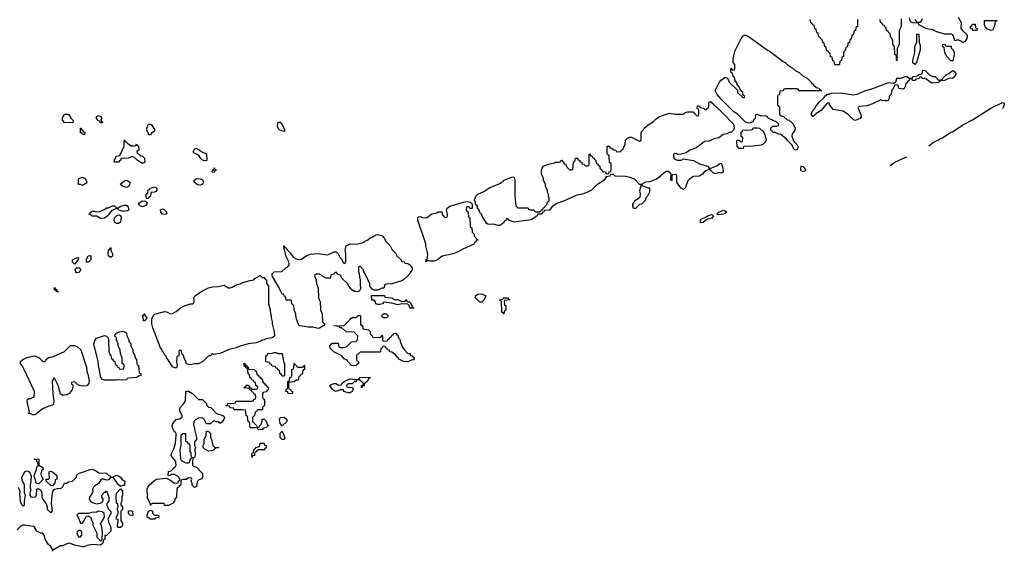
# Model space of a CAD drawing. Header units: inches. Extents: x 2397558 to 2568646, y 256209 to 449595.
# Tile 17 of 85: x 2483420 to 2493286, y 279108 to 284439. Entities that reach past the tile are written whole.
import ezdxf

# ---------------------------------------------------------------- set-up
doc = ezdxf.new("R2010")
doc.units = ezdxf.units.IN
doc.header["$MEASUREMENT"] = 0
for name, color, linetype in [('C4287', 7, 'Continuous'), ('C4288', 7, 'Continuous'), ('C4298', 7, 'Continuous')]:
    doc.layers.add(name, color=color, linetype=linetype)

msp = doc.modelspace()

# ---------------------------------------------------------------- linework, layer by layer
at = {"layer": 'C4287', "color": 6}
for points in [[(2483404.7, 279750), (2483422, 279710), (2483418, 279682), (2483424, 279610), (2483438, 279578), (2483450, 279564.7), (2483455.3, 279564.7), (2483468.4, 279571.6), (2483469.2, 279610.8), (2483478, 279670), (2483468.4, 279691.6), (2483469.2, 279770), (2483443.2, 279823.2), (2483442.7, 279850), (2483470, 279904.7), (2483490, 279914.8), (2483511, 279910), (2483526, 279890), (2483534, 279870), (2483532, 279810), (2483524.7, 279770), (2483525.4, 279745.4), (2483531.3, 279730), (2483522, 279690), (2483522, 279670), (2483530, 279654), (2483567.3, 279652.7), (2483582, 279658), (2483587.3, 279672.7), (2483590, 279734), (2483610, 279734), (2483630, 279722), (2483640.7, 279690), (2483642.8, 279650), (2483650.6, 279630), (2483684.9, 279584.9), (2483695.3, 279555.3), (2483696, 279530), (2483730, 279494), (2483747.3, 279512.7), (2483737.2, 279590), (2483744, 279670), (2483753.2, 279706.8), (2483768, 279732), (2483810, 279742), (2483830, 279738), (2483848, 279750), (2483868.4, 279791.6), (2483890, 279792), (2483910, 279804.7), (2483950, 279812), (2483988, 279850), (2483988, 279870), (2484008, 279890), (2484126, 279930), (2484149.1, 279930.9), (2484190, 279911), (2484213.7, 279893.7), (2484249.3, 279890.7), (2484270, 279896), (2484290, 279890.8), (2484310, 279871), (2484324.7, 279864.7), (2484332.7, 279852.7), (2484350, 279852), (2484390, 279870.7), (2484410, 279866), (2484430, 279850.8), (2484447.7, 279827.7), (2484472, 279810), (2484470, 279768), (2484452.7, 279767.3), (2484430, 279758), (2484410, 279775.3), (2484362, 279842), (2484350, 279848.7), (2484330, 279848.7), (2484310, 279824), (2484290, 279822), (2484250, 279834), (2484230, 279817.2), (2484210.4, 279789.6), (2484170, 279762.7), (2484159.1, 279750), (2484150.6, 279730), (2484150.9, 279709.1), (2484144.7, 279690), (2484118.8, 279650), (2484114.8, 279630), (2484130, 279611), (2484150, 279598.8), (2484190, 279584.7), (2484230, 279591), (2484244, 279596), (2484254, 279606), (2484255.3, 279630), (2484244, 279650), (2484241.2, 279670), (2484270, 279701), (2484278, 279702), (2484290, 279714), (2484311.3, 279650), (2484311.3, 279610), (2484303.6, 279596.4), (2484292, 279588), (2484291.3, 279570), (2484310, 279531.3), (2484331.6, 279508.4), (2484331.6, 279488.4), (2484302, 279430), (2484311.3, 279390), (2484332, 279350), (2484331.6, 279311.6), (2484290, 279268), (2484274, 279266), (2484272, 279230), (2484258, 279222), (2484254, 279190), (2484230.7, 279169.3), (2484150, 279177.2), (2484094.4, 279165.6), (2484066.8, 279153.2), (2484050, 279152.7), (2483970, 279169.5), (2483930, 279186.6), (2483910, 279189.3), (2483850, 279162), (2483830, 279164), (2483766, 279126), (2483754, 279126), (2483750, 279108), (2483748, 279130), (2483725.2, 279165.2), (2483710, 279174), (2483697.2, 279190), (2483675.3, 279230), (2483668, 279252), (2483668, 279268), (2483648.7, 279288.7), (2483631.3, 279288.7), (2483590, 279309.6), (2483569.3, 279349.3), (2483558, 279358), (2483470, 279369.6), (2483450, 279369.4), (2483435.9, 279364.1), (2483395.5, 279324.5)], [(2483611.1, 280000), (2483612, 279972), (2483652, 279948), (2483654, 279930), (2483640.7, 279919.3), (2483630.7, 279890), (2483634.8, 279870), (2483654, 279830), (2483610, 279786), (2483588.4, 279788.4), (2483567.3, 279852.7), (2483566, 279870), (2483588.7, 279930), (2483590, 279954), (2483606, 279970), (2483602.3, 280000)], [(2485152.8, 280000), (2485152, 279972), (2485162, 279962), (2485190, 279950.8), (2485250.8, 279890), (2485252, 279850), (2485243.6, 279836.4), (2485215.3, 279824.7), (2485205.4, 279814.6), (2485198, 279802), (2485190, 279758), (2485170.9, 279749.1), (2485168, 279750), (2485148.7, 279770), (2485148, 279790), (2485138, 279810), (2485146, 279830), (2485142, 279842), (2485110, 279846), (2485091.6, 279828.4), (2485052.7, 279827.3), (2485038, 279822), (2485034, 279810), (2485034, 279770), (2485018, 279762), (2485014, 279750), (2484998, 279742), (2484994, 279730), (2484992, 279650), (2484974, 279630), (2484972, 279610), (2484950, 279588), (2484910, 279568), (2484870, 279568), (2484866, 279586), (2484770, 279588.7), (2484752, 279588), (2484738, 279582), (2484730, 279566), (2484727.3, 279587.3), (2484698, 279650), (2484702, 279670), (2484695.3, 279695.3), (2484696, 279730), (2484702, 279750), (2484716, 279770), (2484770, 279818), (2484791, 279831), (2484890, 279842), (2484925.4, 279825.4), (2484970, 279792), (2485006, 279794), (2485010, 279814), (2485022, 279818), (2485026, 279830), (2485000.2, 279860.2), (2484970, 279878), (2484942, 279878), (2484927.3, 279867.3), (2484910, 279866), (2484906, 279870), (2484909.2, 279910), (2484928.9, 279911.2), (2484940.4, 279919.6), (2484968, 279950), (2484982, 279958), (2484988.9, 279971.2), (2484985.3, 280000)], [(2485075, 280000), (2485090, 279994), (2485110, 279994), (2485122, 279998), (2485122.4, 280000)]]:
    msp.add_lwpolyline(points, dxfattribs=at)
for points in [[(2483750, 279766), (2483730, 279768), (2483686, 279810), (2483686, 279830), (2483707.3, 279832.7), (2483718, 279842), (2483714, 279890), (2483716.4, 279903.6), (2483729.3, 279910.7), (2483750, 279906), (2483792, 279868), (2483792, 279830), (2483774, 279826), (2483772, 279790)], [(2484410, 279348), (2484401.2, 279361.2), (2484399, 279370), (2484408, 279408), (2484406, 279426), (2484388.7, 279430), (2484388.9, 279451.2), (2484408, 279490), (2484408, 279510), (2484398, 279530), (2484408, 279550), (2484402, 279582), (2484388, 279590), (2484386, 279650), (2484388.7, 279690), (2484430, 279734), (2484451, 279711), (2484451, 279670), (2484442, 279650), (2484442, 279610), (2484432, 279590), (2484432.7, 279572.7), (2484451.3, 279550), (2484450, 279526), (2484434, 279510), (2484432, 279430), (2484432.7, 279412.7), (2484451, 279391), (2484451, 279370), (2484443.6, 279356.4), (2484430, 279348)], [(2484550, 279468), (2484526, 279470), (2484510, 279486), (2484510, 279512), (2484530, 279518), (2484550, 279511), (2484554, 279470)], [(2484770, 279429), (2484730, 279429.3), (2484698, 279450), (2484695.3, 279470), (2484710, 279512), (2484730, 279522), (2484750, 279512), (2484751.1, 279491.2), (2484770, 279472), (2484812, 279470), (2484812.7, 279447.3), (2484778, 279442)], [(2484210.7, 279509.3), (2484190, 279499), (2484142, 279498), (2484110, 279486), (2484010, 279488.7), (2483991.3, 279470), (2484006.8, 279446.8), (2484030, 279392), (2484050, 279392), (2484090, 279462), (2484110, 279464.7), (2484130, 279452), (2484152, 279390), (2484152, 279370), (2484192, 279290), (2484192, 279250), (2484230, 279214), (2484242, 279218), (2484247.3, 279232.7), (2484248, 279292), (2484242, 279350), (2484228.7, 279390), (2484239.5, 279400.5), (2484269.2, 279450), (2484265.2, 279490), (2484244.8, 279504.8)], [(2484030, 279318), (2484010, 279315.3), (2483996.9, 279303.1), (2483991.3, 279290), (2484010, 279252), (2484030, 279252), (2484042, 279270), (2484042, 279302)]]:
    msp.add_lwpolyline(points, close=True, dxfattribs=at)
at = {"layer": 'C4288', "color": 6}
for points in [[(2483950, 283406), (2483870, 283408.7), (2483848, 283430), (2483850, 283454), (2483870, 283492), (2483910, 283491), (2483931, 283451), (2483952, 283430), (2483954, 283410)], [(2484230, 283406), (2484222, 283422), (2484210, 283426), (2484189, 283449), (2484189, 283470), (2484210, 283478), (2484231, 283470), (2484242, 283450), (2484234, 283430), (2484238, 283418), (2484250, 283414), (2484250, 283406)], [(2484710, 283286), (2484707.3, 283307.3), (2484696.4, 283316.4), (2484693.2, 283350), (2484710, 283391.3), (2484730, 283391.3), (2484742.8, 283382.8), (2484774, 283330), (2484763.6, 283316.4), (2484739.6, 283300.4), (2484730, 283286)], [(2486070, 283318), (2486028, 283330), (2486009.1, 283349.1), (2486004, 283370), (2486010, 283411.3), (2486030, 283411.3), (2486050, 283384.7), (2486070.8, 283349.2), (2486076, 283324)], [(2484050, 283288), (2484042, 283302), (2484030, 283306), (2484027.3, 283352.7), (2484034, 283350), (2484038, 283338), (2484050, 283334), (2484054, 283314), (2484071.3, 283310), (2484070, 283288)], [(2484532.7, 283172.7), (2484567.3, 283172.7), (2484582, 283178), (2484590, 283194), (2484598, 283178), (2484610, 283174), (2484614, 283130), (2484598, 283122), (2484594, 283110), (2484598, 283098), (2484610, 283094), (2484630, 283074), (2484650, 283072), (2484670, 283052), (2484674, 283010), (2484670, 283006), (2484650, 282998), (2484598, 283030), (2484574.6, 283054.6), (2484550, 283068.7), (2484510, 283049.4), (2484434, 283046), (2484432, 283030), (2484418, 283022), (2484410, 283009), (2484366, 283010), (2484370, 283034), (2484388.7, 283070), (2484422, 283078), (2484468, 283170), (2484466, 283210), (2484470, 283234), (2484478, 283218), (2484494, 283210), (2484498, 283198), (2484510, 283194)], [(2485270, 283025.2), (2485250, 283029.5), (2485230, 283049.2), (2485216.2, 283076.2), (2485205.4, 283085.4), (2485163.2, 283103.2), (2485159, 283110), (2485170, 283141), (2485190.4, 283150.4), (2485250, 283111.3), (2485292.7, 283092.7), (2485294, 283030), (2485290, 283028.7)], [(2485370, 282908), (2485349.4, 282910), (2485350, 282932), (2485366, 282934), (2485370, 282952), (2485378, 282938), (2485392, 282932), (2485386, 282926), (2485374, 282926)], [(2484050, 282778), (2484030, 282786), (2484010, 282786), (2484008.7, 282830), (2484013.6, 282846.4), (2484050, 282860.7), (2484070, 282851.3), (2484086.8, 282830), (2484090.8, 282810), (2484082.8, 282797.2), (2484070, 282788.7)], [(2484490, 282758), (2484470, 282762), (2484449.1, 282769.1), (2484426, 282790), (2484470, 282824.7), (2484494, 282830), (2484522, 282810), (2484522, 282790), (2484510, 282768)], [(2485230, 282780.9), (2485202.5, 282782.5), (2485168.7, 282810), (2485169.1, 282830.9), (2485193.2, 282846.8), (2485230, 282844), (2485250, 282834), (2485262.8, 282810), (2485250, 282789.5)], [(2484690, 282646), (2484686, 282670), (2484686, 282690), (2484702, 282698), (2484707.3, 282732.7), (2484722, 282738), (2484726, 282750), (2484750, 282758), (2484770, 282762), (2484794, 282750), (2484794, 282730), (2484783.6, 282716.4), (2484770.9, 282709.1), (2484734, 282706), (2484731.1, 282668.8), (2484718, 282662), (2484710, 282646)], [(2484456.4, 282516.4), (2484427.3, 282527.3), (2484410, 282528), (2484402, 282542), (2484390, 282546), (2484338, 282522), (2484311.3, 282490), (2484304.7, 282475.3), (2484270, 282448), (2484230, 282446), (2484190, 282468), (2484146, 282470), (2484130, 282486), (2484108, 282490), (2484127.3, 282492.7), (2484128.7, 282510), (2484150, 282518), (2484170, 282518), (2484190.9, 282510.9), (2484225.6, 282514.4), (2484249.5, 282530.5), (2484270, 282536), (2484290, 282551), (2484310, 282551.3), (2484350, 282572), (2484370, 282572), (2484390, 282554), (2484410, 282552), (2484429.3, 282570.7), (2484470, 282580.7), (2484490, 282578.8), (2484504.7, 282570), (2484512, 282530), (2484498, 282522)], [(2484650, 282564), (2484629.2, 282569.2), (2484610, 282588), (2484610, 282594), (2484616.4, 282603.6), (2484650, 282622), (2484679.6, 282619.6), (2484694, 282610), (2484692.7, 282592.7), (2484683.6, 282576.4), (2484670, 282568.7)], [(2487930, 282546), (2487922, 282562), (2487910, 282566), (2487898, 282562), (2487894, 282530), (2487912, 282512), (2487918, 282458), (2487931.6, 282451.6), (2487934, 282370), (2487938, 282358), (2487951.6, 282351.6), (2487954, 282310), (2487974, 282290), (2487974, 282270), (2487994, 282250), (2487998, 282238), (2488010, 282234), (2488010, 282228), (2487994, 282226), (2487992, 282210), (2487978, 282202), (2487970, 282189.5), (2487861.6, 282138.4), (2487812, 282110), (2487762, 282090), (2487653.4, 282066.6), (2487604.7, 282030), (2487590, 282023.7), (2487570, 282018), (2487530, 282019), (2487510, 282026), (2487498, 282022), (2487494, 282010), (2487490, 282009.6), (2487488.4, 282031.6), (2487502, 282038), (2487507.3, 282052.7), (2487508.7, 282090), (2487489.3, 282170), (2487489.2, 282190), (2487409.6, 282430), (2487410, 282454), (2487416.4, 282463.6), (2487430, 282466), (2487454.4, 282454.4), (2487490, 282451), (2487504, 282456), (2487550, 282490.7), (2487599, 282501), (2487611.3, 282511.3), (2487650, 282512), (2487658, 282478), (2487674, 282470), (2487678, 282458), (2487690, 282454), (2487702, 282458), (2487707.3, 282472.7), (2487708, 282490), (2487695.3, 282530), (2487704, 282550), (2487729.2, 282570), (2487866, 282610), (2487910, 282616), (2487934, 282610), (2487954, 282590), (2487954, 282550), (2487950, 282546)], [(2484390, 282395.3), (2484369.2, 282410), (2484365.2, 282430), (2484369.3, 282450.7), (2484390, 282471.3), (2484410, 282482), (2484430, 282474), (2484436.9, 282456.9), (2484430, 282409), (2484410, 282395.3)], [(2484870, 282484), (2484850, 282489.4), (2484835.3, 282510), (2484829, 282531), (2484850, 282542), (2484870, 282532), (2484890.8, 282510.8), (2484890, 282488)], [(2486970, 281726), (2486950, 281738), (2486929.5, 281769.5), (2486929, 281790), (2486882, 281890), (2486868, 281910), (2486866, 281930), (2486830, 281966), (2486818, 281962), (2486814, 281950), (2486814, 281910), (2486822, 281890), (2486823.6, 281856.4), (2486830.9, 281830.9), (2486831.6, 281771.6), (2486838, 281750), (2486832, 281730), (2486810, 281709), (2486773.6, 281713.6), (2486749.2, 281729.2), (2486714.6, 281774.6), (2486708, 281790), (2486648.7, 281848.7), (2486638, 281870), (2486630, 281878), (2486607.3, 281887.3), (2486590, 281906), (2486578, 281902), (2486570, 281886), (2486538, 281882), (2486534, 281850), (2486530, 281846), (2486490, 281848), (2486446, 281870), (2486430, 281886), (2486390, 281886), (2486378, 281882), (2486374, 281870), (2486391.3, 281831.3), (2486392.7, 281792.7), (2486411.6, 281748.4), (2486414, 281650), (2486431.3, 281610), (2486434, 281530), (2486451.6, 281488.4), (2486454, 281410), (2486474, 281390), (2486472, 281370), (2486454.4, 281365.6), (2486430, 281349.2), (2486410, 281344), (2486356.5, 281356.5), (2486310, 281357.2), (2486230, 281369.3), (2486217.2, 281377.2), (2486208.7, 281390), (2486188.7, 281450), (2486187.3, 281487.3), (2486168.4, 281528.4), (2486166, 281570), (2486146, 281590), (2486142, 281622), (2486130, 281626), (2486090, 281626), (2486082, 281662), (2486070, 281666), (2486066, 281686), (2486050, 281688), (2486024, 281744), (2485949.2, 281869.2), (2485949.2, 281890.8), (2485968, 281910), (2486047.3, 281912.7), (2486088, 281950), (2486104, 281956), (2486118.6, 281981.4), (2486121.2, 281990), (2486117.2, 282010), (2486090, 282064), (2486074.6, 282134.6), (2486070, 282138), (2486068, 282170), (2486074.8, 282154.8), (2486090, 282150.6), (2486095.8, 282135.8), (2486130, 282102.8), (2486159, 282059), (2486183.7, 282043.7), (2486210, 282035.3), (2486242, 282038), (2486289.4, 282070), (2486330, 282086.4), (2486410, 282095.3), (2486502, 282082), (2486515.5, 282084.5), (2486570, 282111), (2486590, 282111.3), (2486610.9, 282090.9), (2486632, 282050), (2486651.3, 282031.3), (2486654, 282010), (2486670, 281994), (2486682, 281998), (2486687.3, 282012.7), (2486688.7, 282090), (2486681.2, 282130), (2486690, 282171), (2486730, 282190.7), (2486790, 282187.3), (2486850, 282202.8), (2486909.4, 282230.6), (2486930, 282250.8), (2486945.2, 282254.8), (2486990, 282281), (2487010, 282286), (2487050.4, 282270.4), (2487071, 282250), (2487090.9, 282210.9), (2487131, 282170), (2487151, 282131), (2487190.6, 282090.6), (2487196, 282076), (2487242, 282030), (2487250, 282014), (2487271.6, 282011.6), (2487278, 281998), (2487310, 281994), (2487330, 281982), (2487353.4, 281950), (2487354, 281930), (2487350, 281924), (2487310, 281869.4), (2487270, 281833.2), (2487250, 281821.2), (2487150, 281789), (2487092.7, 281787.3), (2487078, 281782), (2487070, 281746), (2487050, 281746), (2487007.3, 281727.3)], [(2484330, 282055.3), (2484309.4, 282070.6), (2484305.6, 282094.4), (2484308, 282130), (2484322, 282138), (2484330, 282154), (2484334, 282150), (2484332, 282130), (2484338, 282110), (2484351, 282090), (2484350, 282068)], [(2483970, 281986), (2483950, 282006), (2483949, 282030), (2483990, 282051.3), (2484010, 282054), (2484004.7, 282030)], [(2484110, 282009.2), (2484089.3, 282009.3), (2484090, 282034), (2484107.3, 282072.7), (2484130, 282074), (2484134, 282070), (2484131, 282031)], [(2483990, 281902), (2483982, 281910), (2483975.3, 281930), (2483978, 281942), (2483988, 281952), (2484014, 281950), (2484024.7, 281944.7), (2484030, 281934), (2484030.7, 281930.7), (2484010, 281905.2)], [(2485850, 281854), (2485870, 281854), (2485878, 281838), (2485892, 281830), (2485892.7, 281792.7), (2485911.6, 281768.4), (2485914, 281590), (2485931.1, 281531.2), (2485931.3, 281490), (2485938, 281470), (2485938, 281450), (2485951, 281410), (2485951, 281390), (2485970.8, 281310), (2485971.3, 281270), (2485962, 281258), (2485950, 281249.2), (2485890, 281239.3), (2485870, 281229.6), (2485850, 281226.6), (2485830, 281213.2), (2485790, 281197.2), (2485710, 281189.4), (2485630, 281166.6), (2485590, 281149.5), (2485510, 281129.4), (2485430, 281093.2), (2485363.1, 281083.1), (2485352.7, 281087.3), (2485338, 281082), (2485334, 281070), (2485311.6, 281068.4), (2485254.8, 281010), (2485210.3, 280989.7), (2485172.1, 280987.9), (2485130, 280979.3), (2485089.1, 280989.1), (2485087.3, 281007.3), (2485066, 281050), (2485066, 281070), (2485046, 281090), (2485042, 281122), (2485030, 281126), (2485018, 281122), (2485014, 281110), (2485014, 281070), (2484998, 281062), (2484994, 281050), (2484992, 281010), (2484998, 280970), (2484990, 280948), (2484970, 280948), (2484950, 280958), (2484908.9, 281028.8), (2484889.1, 281049.1), (2484888, 281068), (2484875.3, 281075.3), (2484860.4, 281100.4), (2484850, 281108), (2484848, 281130), (2484830, 281148), (2484752.7, 281350), (2484742.7, 281390), (2484744.7, 281435.3), (2484752.7, 281467.3), (2484774.8, 281485.2), (2484870, 281511.3), (2484890, 281510.8), (2484930, 281490.7), (2484950, 281493.4), (2484986.5, 281513.5), (2485030, 281550.6), (2485070, 281571), (2485130, 281590.8), (2485150, 281591.3), (2485162, 281598), (2485169, 281611), (2485166, 281650), (2485173.2, 281670), (2485250, 281719.3), (2485310, 281750.5), (2485350, 281760.5), (2485410, 281764.9), (2485470, 281776), (2485510, 281750.8), (2485530, 281750.7), (2485550, 281757.3), (2485590, 281781), (2485630, 281791.3), (2485656.5, 281803.5), (2485730, 281824.7), (2485766, 281830), (2485775.3, 281844.7), (2485830, 281874)], [(2483794, 281714), (2483806, 281714), (2483810, 281708), (2483788, 281710), (2483786, 281726), (2483770, 281728), (2483770, 281752), (2483778, 281738), (2483790, 281734)], [(2488050, 281606), (2488030, 281608), (2487988, 281650), (2487988.7, 281670), (2488010, 281686), (2488050.4, 281690.4), (2488090.8, 281670), (2488070, 281626)], [(2487250, 281614), (2487282, 281618), (2487290, 281634), (2487298, 281618), (2487311.1, 281611.2), (2487330.7, 281610), (2487334.8, 281594.8), (2487342, 281590), (2487342, 281582), (2487354, 281566), (2487354, 281554), (2487366, 281554), (2487370, 281546), (2487330, 281546), (2487326, 281570), (2487308, 281588), (2487250, 281589), (2487210, 281579), (2487150, 281595.3), (2487070, 281606), (2487054, 281590), (2487030, 281582), (2487010, 281582), (2486988, 281590), (2486986, 281610), (2486970, 281626), (2486947.3, 281627.3), (2486946, 281670), (2486950, 281674), (2487074, 281674), (2487078, 281658), (2487151.6, 281651.6), (2487172.7, 281632.7), (2487210, 281632)], [(2488270, 281489), (2488262, 281502), (2488250, 281506), (2488246, 281610), (2488242, 281622), (2488226, 281630), (2488262, 281638), (2488270, 281651), (2488314, 281650), (2488318, 281638), (2488332, 281630), (2488278, 281622), (2488274, 281610), (2488278, 281578), (2488292, 281572), (2488292, 281528), (2488278, 281522)], [(2484670, 281418), (2484660.4, 281420.4), (2484658, 281458), (2484649.5, 281470), (2484650, 281474), (2484662, 281478), (2484670, 281492), (2484672, 281472), (2484692, 281450), (2484682, 281430)], [(2487090, 281449.2), (2487066, 281450), (2487046, 281470), (2487066, 281490), (2487090.5, 281490.5), (2487112, 281470), (2487103.6, 281456.4)], [(2487027.3, 281252.7), (2487042, 281258), (2487050, 281274), (2487054, 281270), (2487054, 281230), (2487058, 281218), (2487090, 281214), (2487102, 281218), (2487107.3, 281232.7), (2487122, 281238), (2487127.3, 281252.7), (2487142, 281258), (2487147.3, 281272.7), (2487162, 281278), (2487167.3, 281292.7), (2487190, 281294), (2487198, 281278), (2487210, 281274), (2487212, 281252), (2487230, 281234), (2487231.3, 281211.3), (2487254.8, 281154.8), (2487270.6, 281130.6), (2487310, 281092), (2487331, 281091), (2487334, 281074), (2487354, 281070), (2487358, 281058), (2487374, 281050), (2487370, 281029), (2487351.3, 281028.7), (2487310, 281008.7), (2487266, 281010), (2487226, 281030), (2487180.4, 281080.4), (2487150, 281106), (2487128.9, 281108.8), (2487126, 281126), (2487106, 281130), (2487102, 281142), (2487087.3, 281147.3), (2487082, 281162), (2487070, 281166), (2487058, 281162), (2487052.7, 281147.3), (2487038, 281142), (2487034, 281110), (2487030, 281106), (2486830, 281106), (2486810, 281086), (2486798, 281082), (2486794, 281070), (2486794, 281030), (2486798, 281018), (2486814, 281010), (2486814, 280990), (2486798, 280982), (2486790, 280968), (2486746, 280970), (2486708, 281010), (2486706, 281026), (2486694, 281026), (2486670, 281038), (2486648.4, 281068.4), (2486566, 281110), (2486530, 281146), (2486528, 281170), (2486550, 281194), (2486610, 281194), (2486618, 281158), (2486632.7, 281152.7), (2486670, 281151), (2486698, 281162), (2486746, 281210), (2486788, 281212), (2486806, 281230), (2486807.3, 281267.3), (2486770, 281306), (2486690, 281308), (2486648, 281348), (2486626, 281350), (2486622, 281362), (2486566, 281370), (2486670, 281374), (2486729, 281431), (2486736.4, 281443.6), (2486750, 281451.3), (2486787.3, 281452.7), (2486802, 281458), (2486806, 281470), (2486812.7, 281472.7), (2486830, 281474), (2486834, 281470), (2486834, 281390), (2486838, 281378), (2486854, 281370), (2486858, 281338), (2486914, 281330), (2486930, 281314), (2486932, 281290), (2486952, 281270), (2486954, 281254)], [(2484390, 280822.7), (2484270, 280825.4), (2484250, 280832.3), (2484232.3, 280850), (2484209.4, 280970), (2484206, 281010), (2484162, 281190), (2484175.3, 281230), (2484190, 281244.7), (2484269, 281271), (2484290, 281264.7), (2484304.7, 281250), (2484311, 281230), (2484312.7, 281112.7), (2484323.6, 281083.6), (2484334, 281070), (2484338, 281038), (2484350, 281034), (2484358, 281018), (2484374, 281010), (2484378, 280978), (2484392.7, 280972.7), (2484398, 280958), (2484412.7, 280952.7), (2484418, 280938), (2484450, 280934), (2484462, 280938), (2484466, 280970), (2484462, 280982), (2484446, 280990), (2484447.3, 281047.3), (2484428.4, 281088.4), (2484427.3, 281127.3), (2484408, 281170), (2484408, 281190), (2484388.9, 281228.8), (2484388, 281250), (2484369, 281270), (2484390, 281296), (2484410, 281306), (2484450, 281314.8), (2484474, 281310), (2484490, 281294), (2484492, 281270), (2484512, 281230), (2484512.7, 281212.7), (2484532, 281190), (2484532, 281170), (2484552, 281130), (2484552.7, 281112.7), (2484572, 281070), (2484572.7, 281052.7), (2484591.1, 281031.2), (2484592.7, 280992.7), (2484598, 280978), (2484611.3, 280970), (2484618, 280898), (2484632, 280890), (2484632, 280870), (2484610, 280866), (2484594, 280850), (2484510, 280846), (2484498, 280842), (2484490, 280829)], [(2484050, 280762.6), (2484015.3, 280770), (2484010, 280778), (2483988, 280788), (2483982, 280802), (2483970, 280806), (2483938, 280802), (2483934, 280790), (2483954, 280770), (2483946, 280730), (2483933.4, 280710), (2483914, 280690), (2483890, 280677), (2483849.6, 280669.6), (2483830, 280688), (2483804, 280770), (2483770, 280846), (2483758, 280842), (2483744.7, 280810), (2483750.6, 280690), (2483762.4, 280610), (2483758.4, 280581.6), (2483748, 280572), (2483710, 280565.1), (2483659.2, 280540.8), (2483630, 280522.9), (2483590, 280489.4), (2483570, 280478), (2483550, 280477.2), (2483530, 280488), (2483506, 280490), (2483516.4, 280503.6), (2483495.3, 280610), (2483498, 280630), (2483510, 280642), (2483530, 280642), (2483554, 280654), (2483566, 280654), (2483568.7, 280710), (2483466, 280930), (2483445.2, 280970), (2483429.2, 280990), (2483429.3, 281010), (2483452.7, 281030), (2483489.8, 281050.2), (2483568, 281068), (2483611.3, 281050), (2483650, 281012), (2483667.3, 281012.7), (2483682, 281018), (2483686, 281030), (2483708, 281050), (2483758.7, 281061.3), (2483867, 281113), (2483930, 281170.4), (2483970, 281170.4), (2483998.7, 281158.7), (2484030.8, 281130), (2484090, 280954), (2484091.3, 280910), (2484103.5, 280883.5), (2484116.7, 280816.7), (2484112.4, 280790), (2484091.1, 280768.9)], [(2486050, 280866), (2486042, 280882), (2486026, 280890), (2486022, 280922), (2486007.3, 280927.3), (2486002, 280942), (2485987.3, 280947.3), (2485982, 280962), (2485950, 280966), (2485942, 280982), (2485927.3, 280987.3), (2485922, 281002), (2485887.3, 281007.3), (2485886, 281070), (2485902, 281078), (2485907.3, 281092.7), (2485950, 281094), (2485970, 281102), (2485990, 281102), (2486010, 281092), (2486050.6, 281090.6), (2486062, 281010), (2486071.6, 280988.4), (2486074, 280870), (2486070, 280866)], [(2485810, 280354), (2485822, 280358), (2485826, 280370), (2485838, 280382), (2485848.4, 280411.6), (2485850, 280434), (2485870, 280434), (2485894, 280410), (2485898, 280378), (2485910, 280374), (2485912.7, 280367.3), (2485898, 280362), (2485891.6, 280348.4), (2485858, 280342), (2485850, 280326), (2485810, 280328), (2485802, 280342), (2485787.3, 280347.3), (2485730, 280348), (2485727.3, 280387.3), (2485722, 280402), (2485708, 280410), (2485702, 280462), (2485688.4, 280468.4), (2485687.3, 280507.3), (2485682, 280522), (2485648.4, 280528.4), (2485568.4, 280528.4), (2485562, 280542), (2485530, 280546), (2485522, 280562), (2485490, 280566), (2485486, 280570), (2485502, 280578), (2485506, 280590), (2485567.3, 280592.7), (2485582, 280598), (2485586, 280610), (2485592.7, 280612.7), (2485750, 280614), (2485762, 280618), (2485767.3, 280632.7), (2485782, 280638), (2485786, 280650), (2485782, 280682), (2485767.3, 280687.3), (2485762, 280702), (2485747.3, 280707.3), (2485742, 280722), (2485727.3, 280727.3), (2485722, 280742), (2485668, 280748), (2485670, 280754), (2485682, 280758), (2485690, 280774), (2485712.7, 280772.7), (2485718, 280758), (2485732.7, 280752.7), (2485738, 280738), (2485750, 280734), (2485790, 280734), (2485802, 280738), (2485806, 280750), (2485802, 280762), (2485786, 280770), (2485782, 280802), (2485767.3, 280807.3), (2485762, 280822), (2485747.3, 280827.3), (2485742, 280842), (2485726, 280850), (2485722, 280882), (2485708.4, 280888.4), (2485707.3, 280927.3), (2485702, 280942), (2485690, 280946), (2485682, 280962), (2485670, 280966), (2485670, 280994), (2485678, 280978), (2485690, 280974), (2485698, 280958), (2485710, 280954), (2485714, 280934), (2485771.6, 280931.6), (2485778, 280918), (2485790, 280914), (2485798, 280878), (2485810, 280874), (2485818, 280858), (2485830, 280854), (2485838, 280838), (2485850, 280834), (2485858, 280798), (2485870, 280794), (2485878, 280778), (2485890, 280774), (2485898, 280758), (2485912, 280750), (2485910, 280726), (2485898, 280722), (2485890, 280708), (2485858, 280702), (2485854, 280690), (2485854, 280650), (2485858, 280638), (2485870, 280634), (2485874, 280610), (2485874, 280570), (2485854, 280550), (2485854, 280530), (2485850, 280526), (2485810, 280526), (2485798, 280522), (2485794, 280510), (2485778, 280502), (2485772, 280470), (2485754, 280450), (2485754, 280410), (2485794, 280370), (2485798, 280358)], [(2486210, 280954), (2486250, 280954), (2486262, 280958), (2486270, 280974), (2486274, 280970), (2486274, 280930), (2486258, 280922), (2486250, 280886), (2486238, 280882), (2486230, 280866), (2486218, 280862), (2486210, 280826), (2486190, 280826), (2486170, 280808), (2486118, 280802), (2486114, 280790), (2486114, 280750), (2486118, 280738), (2486134, 280730), (2486138, 280718), (2486154, 280710), (2486150, 280688), (2486109.4, 280689.4), (2486106, 280706), (2486086, 280710), (2486088.4, 280731.6), (2486102, 280738), (2486106, 280750), (2486106, 280810), (2486122, 280818), (2486126, 280850), (2486142, 280858), (2486146, 280870), (2486148, 280930), (2486162, 280938), (2486166, 280950), (2486168.4, 280991.6), (2486172.7, 280992.7), (2486178, 280978), (2486192.7, 280972.7), (2486198, 280958)], [(2486850, 280749.2), (2486846, 280750), (2486846, 280770), (2486862, 280778), (2486866, 280790), (2486827.3, 280827.3), (2486794, 280826), (2486790, 280808), (2486770, 280806), (2486751.6, 280788.4), (2486710, 280786), (2486694, 280770), (2486698, 280758), (2486712.7, 280752.7), (2486754, 280750), (2486762, 280730), (2486755.3, 280724.7), (2486750, 280709.2), (2486730, 280699), (2486710, 280699), (2486668, 280710), (2486666, 280726), (2486650, 280728), (2486630, 280728), (2486590, 280709.2), (2486570, 280717.2), (2486554, 280730), (2486528.7, 280770), (2486540.2, 280779.8), (2486570, 280792), (2486591.6, 280791.6), (2486610, 280774), (2486642, 280778), (2486646, 280790), (2486670, 280812), (2486730, 280838), (2486770, 280832), (2486807.3, 280832.7), (2486822, 280838), (2486830, 280851), (2486930, 280854), (2486926, 280846), (2486914, 280846), (2486914, 280834), (2486902, 280810), (2486871.3, 280788.7), (2486870, 280768.7), (2486852.7, 280767.3)], [(2486050, 280368), (2486029.3, 280389.3), (2486022, 280430), (2486030, 280451.3), (2486070, 280454.8), (2486096, 280430), (2486098, 280410)], [(2485310, 280114), (2485278, 280130), (2485258, 280150), (2485258, 280170), (2485268, 280190), (2485268, 280230), (2485288.4, 280271.6), (2485290, 280314), (2485310, 280314), (2485318, 280298), (2485330, 280294), (2485331.6, 280251.6), (2485342, 280230), (2485354, 280170), (2485372.7, 280152.7), (2485414, 280150), (2485410, 280146), (2485378, 280142), (2485370, 280128), (2485343.6, 280116.4)], [(2486049, 280229), (2486028.7, 280250), (2486030, 280294), (2486050, 280312), (2486076, 280250), (2486070, 280229)], [(2485870, 280126), (2485812.7, 280127.3), (2485798, 280122), (2485790, 280106), (2485778, 280102), (2485772, 280088), (2485771.3, 280070), (2485754, 280066), (2485750, 280049), (2485747.3, 280087.3), (2485750, 280094), (2485762, 280098), (2485768.4, 280131.6), (2485782, 280138), (2485786, 280150), (2485822, 280158), (2485830, 280194), (2485870, 280192), (2485874, 280174), (2485894, 280170), (2485890, 280146), (2485878, 280142)]]:
    msp.add_lwpolyline(points, close=True, dxfattribs=at)
for points in [[(2490000, 282882.7), (2489990, 282886), (2489958, 282882), (2489954, 282870), (2489954, 282826), (2489950, 282826), (2489946, 282830), (2489948, 282890), (2489940.4, 282900.4), (2489916.5, 282916.5), (2489910, 282919), (2489890, 282913.2), (2489824.4, 282855.6), (2489799.2, 282840.8), (2489730, 282812.7), (2489690, 282808.7), (2489654, 282790), (2489658, 282778), (2489690, 282762), (2489712.7, 282752.7), (2489730, 282752), (2489732, 282710), (2489711.3, 282670), (2489692, 282650), (2489690, 282628), (2489650, 282588), (2489630, 282586), (2489590, 282546), (2489570, 282546), (2489562, 282570), (2489564, 282590), (2489590, 282631), (2489628.7, 282651.3), (2489636.4, 282663.6), (2489639, 282690), (2489634, 282730), (2489648, 282770), (2489646, 282786), (2489630, 282788), (2489601.2, 282821.2), (2489578.5, 282838.5), (2489536.6, 282856.6), (2489490, 282865.3), (2489386, 282870), (2489370, 282886), (2489350, 282886), (2489338, 282882), (2489334, 282870), (2489298, 282862), (2489278, 282830), (2489199, 282781), (2489150, 282729.7), (2489110, 282708.1), (2489058, 282690), (2489001.7, 282678.3), (2488870, 282619.3), (2488802.5, 282597.5), (2488753.7, 282566.3), (2488730, 282529), (2488674, 282526), (2488672, 282510), (2488654, 282506), (2488652, 282490), (2488612, 282488), (2488602, 282470), (2488546.4, 282433.6), (2488370, 282409.6), (2488326, 282430), (2488310, 282446), (2488298, 282442), (2488294, 282430), (2488278, 282422), (2488274, 282410), (2488250, 282389.2), (2488230, 282375.3), (2488210, 282375.3), (2488170, 282389.4), (2488125.6, 282385.6), (2488110, 282389), (2488098.6, 282398.6), (2488055.3, 282470), (2488048, 282490), (2488028, 282510), (2488027.3, 282527.3), (2488008.4, 282548.4), (2488006, 282570), (2487987.3, 282587.3), (2487986, 282610), (2487978, 282630), (2487989.4, 282670), (2488010, 282690.6), (2488070, 282716.3), (2488130, 282756.4), (2488240.4, 282799.6), (2488248.7, 282810), (2488263.1, 282816.9), (2488270, 282830.7), (2488350, 282858.8), (2488370, 282862), (2488375.3, 282855.3), (2488381, 282830), (2488381, 282690), (2488385.4, 282634.6), (2488392.7, 282572.7), (2488410, 282554), (2488507.3, 282552.7), (2488514, 282550), (2488518, 282538), (2488532.7, 282532.7), (2488570, 282532), (2488578, 282518), (2488590, 282514), (2488630, 282514), (2488642, 282518), (2488646, 282530), (2488662, 282538), (2488670, 282554), (2488682, 282558), (2488686, 282570), (2488706, 282590), (2488710, 282614), (2488722, 282618), (2488726, 282630), (2488726, 282650), (2488718, 282670), (2488718, 282690), (2488709, 282710), (2488708.7, 282730), (2488690, 282766), (2488689, 282789), (2488670, 282826), (2488669.1, 282849.1), (2488649.2, 282890), (2488649.1, 282929.1), (2488654, 282950), (2488670, 282970.5), (2488718, 282990), (2488777.2, 283002.8), (2488788, 283010), (2488828.4, 283011.6), (2488842, 283018), (2488846, 283030), (2488850.7, 283030.7), (2488854, 283030), (2488858, 283018), (2488870, 283014), (2488874, 282994), (2488892, 282990), (2488894, 282970), (2488930, 282934), (2488950, 282934), (2488962, 282938), (2488968, 283010), (2488982, 283018), (2488990, 283052), (2489011.1, 283051.2), (2489014, 283034), (2489032, 283030), (2489034, 283014), (2489051.1, 283011.2), (2489054, 282994), (2489071.6, 282991.6), (2489090, 282974), (2489110, 282974), (2489122, 282978), (2489126, 282990), (2489126, 283090), (2489130, 283094), (2489138, 283078), (2489154, 283070), (2489158, 283058), (2489174, 283050), (2489178, 283038), (2489190, 283034), (2489198, 282998), (2489210, 282994), (2489218, 282978), (2489234, 282970), (2489234, 282950), (2489252.7, 282932.7), (2489258, 282918), (2489290, 282914), (2489298, 282898), (2489310, 282894), (2489322, 282898), (2489327.3, 282912.7), (2489342, 282918), (2489346, 282930), (2489346, 282990), (2489342, 283002), (2489328.4, 283008.4), (2489326, 283070), (2489322, 283082), (2489310, 283086), (2489307.3, 283092.7), (2489306, 283170), (2489330.9, 283170.9), (2489334, 283154), (2489354, 283150), (2489372.7, 283132.7), (2489391.6, 283131.6), (2489398, 283118), (2489410, 283114), (2489442, 283118), (2489450, 283134), (2489462, 283138), (2489488, 283190), (2489490, 283232), (2489510, 283252), (2489530, 283262), (2489550, 283262), (2489630, 283222), (2489638, 283222), (2489647.3, 283232.7), (2489648, 283310), (2489668.4, 283331.6), (2489678, 283350), (2489716, 283384), (2489770, 283418), (2489796.2, 283443.8), (2489830, 283467.7), (2489930, 283502.8), (2489990, 283491), (2490000, 283491.2)], [(2490000, 283092.5), (2489981, 283099), (2489971.3, 283088.7), (2489976, 283050), (2489990, 283036), (2490000, 283033.5)], [(2484985.3, 280000), (2484984, 280010), (2484950, 280049), (2484938, 280070), (2484942, 280090), (2484963.9, 280136.1), (2484982, 280190), (2484988.7, 280268.7), (2484988, 280288), (2484982, 280302), (2484970, 280306), (2484950, 280346), (2484949, 280370), (2484955.3, 280390), (2484988.7, 280430), (2485022, 280438), (2485048, 280452), (2485048.7, 280470), (2485027.3, 280507.3), (2485022, 280530), (2485030, 280554.8), (2485065.2, 280590), (2485082, 280618), (2485086, 280710), (2485090, 280714), (2485110, 280714), (2485150, 280691.3), (2485210, 280632), (2485252, 280630), (2485290, 280592), (2485292, 280572), (2485310, 280554), (2485334, 280550), (2485391.1, 280491.2), (2485454, 280470), (2485463.6, 280463.6), (2485470.8, 280450), (2485464.7, 280430), (2485450, 280406), (2485430, 280388.7), (2485407.3, 280407.3), (2485390, 280408), (2485370, 280418), (2485350, 280408), (2485330, 280388), (2485290, 280386), (2485268, 280430), (2485250, 280448), (2485210, 280442), (2485176, 280424), (2485164.7, 280410), (2485162, 280370), (2485171.3, 280350), (2485171.3, 280330), (2485191.3, 280250), (2485192, 280230), (2485172.7, 280207.3), (2485172, 280170), (2485182, 280150), (2485174, 280130), (2485174, 280110), (2485182, 280090), (2485170, 280048), (2485154, 280046), (2485152.8, 280000)], [(2485122.4, 280000), (2485130, 280034), (2485142, 280038), (2485146, 280050), (2485138, 280070), (2485136.4, 280096.4), (2485128.7, 280110), (2485127.3, 280167.3), (2485122, 280182), (2485110, 280186), (2485102, 280202), (2485086, 280210), (2485086, 280286), (2485052.7, 280287.3), (2485034, 280270), (2485034, 280170), (2485024.7, 280130), (2485031.3, 280031.3), (2485050, 280012), (2485070, 280002), (2485075, 280000)], [(2483602.3, 280000), (2483602, 280002), (2483590, 280006), (2483587.3, 280027.3), (2483566, 280030), (2483570, 280034), (2483610, 280031.3), (2483611.1, 280000)]]:
    msp.add_lwpolyline(points, dxfattribs=at)
at = {"layer": 'C4298', "color": 6}
for points in [[(2492823.6, 284463.6), (2492854, 284410), (2492851.3, 284350), (2492870, 284326), (2492910.7, 284290.7), (2492915.3, 284275.3), (2492910.7, 284250), (2492890, 284218), (2492870, 284209), (2492850, 284225.2), (2492830, 284232.3), (2492806, 284234), (2492788.7, 284228.7), (2492776.5, 284276.5), (2492770, 284288), (2492754.6, 284294.6), (2492690, 284294), (2492610, 284316), (2492570, 284336), (2492510, 284346), (2492430, 284388), (2492426, 284406), (2492370, 284408), (2492350, 284418), (2492342, 284430), (2492336.4, 284456.4)], [(2492390, 284442), (2492410, 284414), (2492450, 284414), (2492467.3, 284452.7)], [(2491818, 284442), (2491814, 284430), (2491814, 284370), (2491798, 284362), (2491794, 284330), (2491778, 284322), (2491774, 284290), (2491758, 284282), (2491752.7, 284247.3), (2491738, 284242), (2491734, 284210), (2491718, 284202), (2491712.7, 284167.3), (2491698, 284162), (2491692.7, 284127.3), (2491678, 284122), (2491674, 284110), (2491674, 284070), (2491658, 284062), (2491654, 284030), (2491638, 284022), (2491634, 283990), (2491630, 283986), (2491587.3, 283987.3), (2491582, 284022), (2491567.3, 284027.3), (2491562, 284062), (2491546, 284070), (2491542, 284102), (2491527.3, 284107.3), (2491522, 284122), (2491507.3, 284127.3), (2491502, 284162), (2491486, 284170), (2491482, 284202), (2491466, 284210), (2491462, 284242), (2491447.3, 284247.3), (2491442, 284262), (2491427.3, 284267.3), (2491422, 284302), (2491406, 284310), (2491402, 284342), (2491386, 284350), (2491382, 284382), (2491367.3, 284387.3), (2491362, 284402), (2491347.3, 284407.3), (2491342, 284442)], [(2492252.7, 284447.3), (2492252, 284370), (2492234, 284330), (2492231.6, 284191.6), (2492214, 284150), (2492210, 284026), (2492206, 284030), (2492206, 284070), (2492202, 284082), (2492188.7, 284090), (2492186, 284170), (2492168.9, 284188.8), (2492167.3, 284227.3), (2492156.4, 284256.4), (2492146, 284270), (2492142, 284302), (2492130, 284306), (2492122, 284322), (2492106, 284330), (2492102, 284362), (2492087.3, 284367.3), (2492082, 284382), (2492070, 284386), (2492062, 284402), (2492046, 284410), (2492042, 284442)], [(2490000, 283491.2), (2490067.3, 283492.7), (2490082, 283498), (2490086, 283510), (2490110, 283514), (2490170, 283514), (2490178, 283498), (2490192.7, 283492.7), (2490198, 283478), (2490210, 283474), (2490222, 283478), (2490226, 283490), (2490226, 283530), (2490222, 283542), (2490208.4, 283548.4), (2490210, 283574), (2490230, 283574), (2490238, 283558), (2490271.6, 283551.6), (2490290, 283534), (2490302, 283538), (2490306, 283550), (2490322, 283558), (2490326, 283570), (2490326, 283610), (2490330, 283614), (2490350, 283614), (2490358, 283598), (2490370, 283594), (2490378, 283578), (2490390, 283574), (2490463.6, 283503.6), (2490571.3, 283390), (2490578, 283350), (2490571.3, 283330), (2490550, 283309), (2490530, 283308.7), (2490510, 283295.3), (2490470, 283289.3), (2490424.7, 283255.3), (2490376.3, 283243.7), (2490330, 283221.2), (2490281, 283219), (2490226.9, 283173.1), (2490190, 283151.8), (2490136, 283130), (2490096.8, 283103.2), (2490049.1, 283089.1), (2490010, 283089), (2490000, 283092.5)], [(2492528.2, 283172.6), (2492572.9, 283207.1), (2492626.3, 283233.7), (2492650, 283250.8), (2492665.2, 283254.8), (2492748.7, 283310), (2492765.6, 283314.4), (2492870, 283384), (2492965.8, 283434.2), (2493150, 283550.4), (2493268.7, 283610), (2493283.6, 283603.6), (2493286, 283590), (2493270.8, 283550), (2493268.7, 283547)], [(2490000, 283033.5), (2490010, 283031), (2490048.9, 283031.2), (2490070, 283042.8), (2490170, 283027.7), (2490230, 282994), (2490311.3, 282970), (2490330, 282951.3), (2490350, 282951), (2490370, 282959.1), (2490405.8, 282974.2), (2490430, 282994.8), (2490450, 283001), (2490466, 282954), (2490470, 282909.2), (2490450, 282901.2), (2490430, 282906), (2490390, 282895.1), (2490370, 282903.7), (2490350, 282925.2), (2490338, 282930), (2490338, 282938), (2490330, 282946), (2490324.7, 282935.3), (2490295.9, 282924.1), (2490273.7, 282906.3), (2490262, 282890), (2490232, 282870), (2490170, 282865.1), (2490136.1, 282843.9), (2490115.9, 282824.1), (2490090, 282758), (2490070, 282738), (2490049.3, 282749.3), (2490013.6, 282793.6), (2490006, 282810), (2490006, 282870), (2490002, 282882), (2490000, 282882.7)], [(2492142.5, 282977.5), (2492190, 283010.5), (2492270, 283047.3), (2492310.6, 283062.6)]]:
    msp.add_lwpolyline(points, dxfattribs=at)
for points in [[(2493010, 284329.2), (2492969.3, 284329.3), (2492966, 284346), (2492948, 284350), (2492946, 284370), (2492962, 284378), (2492967.3, 284392.7), (2492992.7, 284392.7), (2492998, 284358), (2493014, 284350)], [(2493150, 284329.3), (2493110, 284348.7), (2493094, 284370), (2493088.7, 284391.3), (2493087.3, 284432.7), (2493211, 284431), (2493210, 284426), (2493198, 284422), (2493191.3, 284408.7), (2493191.3, 284391.3), (2493175.5, 284344.5), (2493170, 284335.3)], [(2491230, 283726), (2491222, 283742), (2491210, 283746), (2491090, 283746), (2491078, 283742), (2491070, 283726), (2491038, 283722), (2491032.7, 283687.3), (2491018, 283682), (2491014, 283670), (2491014, 283590), (2491018, 283578), (2491034, 283570), (2491034, 283490), (2491050, 283474), (2491074, 283470), (2491110, 283434), (2491134, 283430), (2491138, 283418), (2491150, 283414), (2491170, 283394), (2491190.7, 283350), (2491187.3, 283330), (2491160.7, 283290), (2491158, 283270), (2491162, 283250), (2491178, 283218), (2491210, 283184), (2491215.6, 283170), (2491215.8, 283150), (2491210, 283137.2), (2491190, 283129.6), (2491170, 283149.3), (2491161.5, 283181.5), (2491109.4, 283230), (2491102, 283242), (2491048, 283288), (2491026, 283290), (2490989, 283309), (2490970, 283309.2), (2490948, 283330), (2490948, 283350), (2490968, 283370), (2491007.3, 283372.7), (2491022, 283378), (2491026, 283390), (2491006, 283410), (2490928, 283450), (2490909, 283469), (2490890, 283474), (2490850, 283473.2), (2490810, 283488), (2490794, 283486), (2490791, 283449), (2490772, 283430), (2490765.4, 283414.6), (2490730, 283402), (2490692.5, 283412.5), (2490610, 283495.3), (2490576.4, 283516.4), (2490456.4, 283636.4), (2490408, 283690), (2490394.6, 283714.6), (2490389.3, 283730), (2490429.8, 283810.2), (2490450, 283834), (2490490, 283862), (2490511.1, 283851.2), (2490530, 283814), (2490612.7, 283732.7), (2490614, 283710), (2490670, 283654), (2490682, 283658), (2490686, 283670), (2490666, 283686), (2490666, 283710), (2490647.3, 283727.3), (2490630, 283766), (2490608, 283788), (2490607.3, 283807.3), (2490588.4, 283828.4), (2490582, 283862), (2490568.4, 283868.4), (2490562, 283902), (2490550, 283906), (2490546, 283930), (2490550, 283952), (2490558, 283938), (2490570, 283934), (2490582, 283938), (2490586, 283950), (2490586, 283990), (2490569.1, 284009.1), (2490569.5, 284049.5), (2490589.4, 284130), (2490650, 284250.8), (2490670, 284277.3), (2490690, 284287.3), (2490730, 284266.8), (2490913.4, 284133.4), (2490930, 284126), (2491070, 284021), (2491090.5, 284010.5), (2491110, 283991), (2491171.3, 283950), (2491190.7, 283930.7), (2491230, 283911), (2491270, 283872), (2491310, 283851.3), (2491334, 283830), (2491354, 283810), (2491358, 283798), (2491370, 283794), (2491378, 283778), (2491394, 283770), (2491398, 283758), (2491430, 283754), (2491438, 283738), (2491454, 283730), (2491450, 283726)], [(2492390, 283989.3), (2492370, 284008), (2492369.4, 284030), (2492389, 284110), (2492390, 284174), (2492408, 284210), (2492408.9, 284291.2), (2492410, 284294), (2492427.3, 284292.7), (2492430.8, 284289.2), (2492434, 284210), (2492443.6, 284183.6), (2492443.6, 284136.4), (2492404.7, 284010)], [(2492712.7, 284172.7), (2492752.7, 284172.7), (2492754, 284150), (2492765.4, 284145.4), (2492782.8, 284110), (2492784, 284090), (2492770, 284028), (2492750, 284028), (2492709.1, 284069.1), (2492688.4, 284108.4), (2492682, 284162), (2492668.4, 284168.4), (2492666, 284190), (2492670, 284194), (2492694, 284190), (2492698, 284178)], [(2492630, 283834), (2492662, 283838), (2492666, 283850), (2492708, 283890), (2492724, 283896), (2492770, 283931.3), (2492783.6, 283923.6), (2492798.8, 283898.8), (2492801, 283890), (2492790.7, 283870), (2492770, 283854), (2492730.7, 283849.3), (2492688, 283828), (2492650, 283826), (2492638, 283822), (2492630.9, 283809.1), (2492564.1, 283804.1), (2492549.5, 283809.5), (2492503.1, 283843.1), (2492490, 283848.7), (2492466, 283850), (2492450, 283866), (2492438, 283862), (2492434, 283850), (2492398, 283842), (2492390, 283829), (2492366, 283830), (2492362, 283842), (2492350, 283846), (2492338, 283842), (2492334, 283830), (2492319.6, 283820.4), (2492310, 283806), (2492298, 283802), (2492292, 283770), (2492282, 283750), (2492270, 283744), (2492229.2, 283749.2), (2492222, 283782), (2492190, 283786), (2492164.7, 283735.3), (2492154, 283730), (2492152, 283690), (2492132.7, 283667.3), (2492132, 283650), (2492122, 283630), (2492103.1, 283623.1), (2492092.7, 283627.3), (2492070, 283626), (2492050, 283635.3), (2491965.4, 283594.6), (2491910, 283575.3), (2491832, 283568), (2491822, 283558), (2491822, 283550), (2491847.3, 283490), (2491850, 283466), (2491842, 283450), (2491790, 283429), (2491770, 283438), (2491726.3, 283486.3), (2491670, 283521.2), (2491570, 283538), (2491535.3, 283590), (2491530, 283606), (2491510, 283602), (2491451.3, 283530), (2491402, 283498), (2491370.9, 283469.1), (2491368, 283470), (2491349.2, 283490.8), (2491368.7, 283530), (2491388, 283550), (2491394.6, 283565.4), (2491429.2, 283610.8), (2491480.4, 283659.6), (2491490, 283674), (2491502, 283678), (2491510, 283694), (2491530, 283694), (2491550, 283702), (2491650, 283706), (2491770, 283686), (2491810, 283691.3), (2491890, 283726.8), (2491970, 283750.7), (2492110, 283803), (2492130, 283807.7), (2492176.4, 283803.6), (2492202, 283818), (2492210, 283854), (2492250, 283852), (2492270, 283858), (2492290, 283871), (2492314, 283870), (2492332.7, 283852.7), (2492366, 283854), (2492370, 283871), (2492407.3, 283872.7), (2492422, 283878), (2492426, 283890), (2492448.4, 283891.6), (2492462, 283898), (2492470, 283932), (2492494, 283930), (2492532, 283890), (2492543.5, 283883.5), (2492570, 283871), (2492592, 283870), (2492614, 283850), (2492618, 283838)], [(2490630, 283146), (2490609, 283170), (2490606, 283210), (2490608, 283230), (2490611.6, 283231.6), (2490632, 283232), (2490638, 283218), (2490650, 283214), (2490662, 283218), (2490666, 283250), (2490662, 283262), (2490648.4, 283268.4), (2490648, 283310), (2490662, 283318), (2490666, 283330), (2490750, 283334), (2490762, 283338), (2490770, 283354), (2490810, 283354), (2490834, 283350), (2490851.3, 283331.3), (2490864.7, 283324.7), (2490886.8, 283286.8), (2490899.1, 283230), (2490890.5, 283210), (2490870.6, 283190), (2490850, 283181.6), (2490770, 283169.6), (2490674, 283166), (2490670, 283149)], [(2491270, 282912.7), (2491250, 282924), (2491246.6, 282930), (2491250, 282974), (2491250.8, 282970.8), (2491270, 282966.8), (2491286.8, 282950), (2491293.7, 282930), (2491290, 282923.7)], [(2490250, 282400.9), (2490239.3, 282410), (2490241.6, 282430), (2490250, 282439.3), (2490299.3, 282460.7), (2490310, 282470.3), (2490350, 282484), (2490361, 282481), (2490371.3, 282471.3), (2490354.8, 282450), (2490305.5, 282434.5), (2490270, 282404.2)], [(2490422.7, 282482.7), (2490408, 282490), (2490425.2, 282510), (2490470, 282527.7), (2490490, 282524), (2490506.8, 282510), (2490490, 282496), (2490470, 282489.7)]]:
    msp.add_lwpolyline(points, close=True, dxfattribs=at)

doc.saveas('drawing.dxf')
